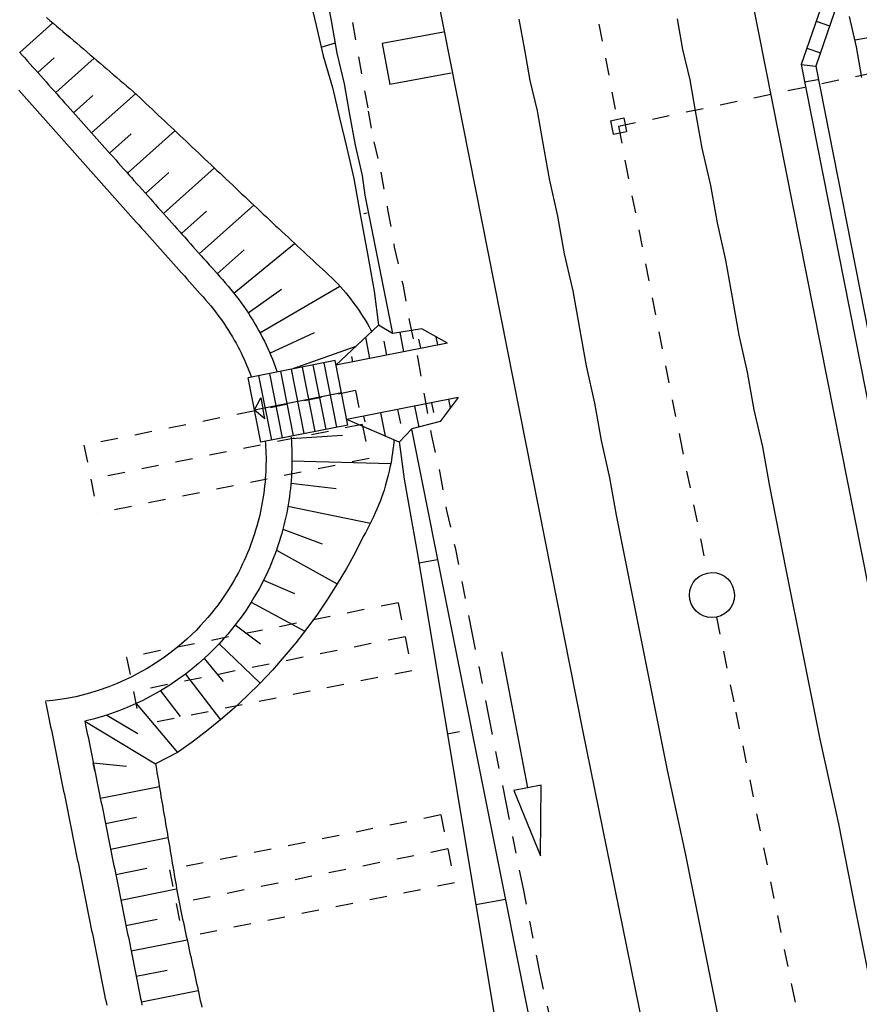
# Model space of a CAD drawing. Extents: x 447827 to 448299, y 438389 to 439851.
# Tile 41 of 116: x 447997 to 448021, y 439096 to 439124. Entities that reach past the tile are written whole.
import ezdxf

# ---------------------------------------------------------------- set-up
doc = ezdxf.new("R2010")
doc.units = 0
doc.header["$LTSCALE"] = 2
doc.header["$MEASUREMENT"] = 0
for name, pattern in [('ACAD_ISO03W100', [0.5, 0.25, -0.25]), ('ACAD_ISO05W100', [0.5, 0.25, -0.25]), ('ACAD_ISO10W100W', [0.5, 0.25, -0.25]), ('AUSGEZOGEN', [0]), ('PUNKTX2', [0.5, 0.25, -0.25])]:
    doc.linetypes.add(name, pattern=pattern)
for name, color, linetype in [('DB-Bahnachse', 7, 'CONTINUOUS'), ('DB-Boeschungen', 15, 'CONTINUOUS'), ('DB-Gleisachsen', 7, 'CONTINUOUS'), ('DB-HZV-Stützscheiben', 15, 'CONTINUOUS'), ('DB-Ingenieurbauwerke', 15, 'CONTINUOUS'), ('DB-Kabelanlagen', 15, 'CONTINUOUS'), ('DB-Planung_SSF_Zugänglichkeit', 15, 'CONTINUOUS'), ('DB-Tiefenentwässerung', 15, 'CONTINUOUS'), ('DB-Weg-Boeschungen', 15, 'CONTINUOUS'), ('DB-Wege', 15, 'CONTINUOUS'), ('FBRTOP', 250, 'AUSGEZOGEN')]:
    doc.layers.add(name, color=color, linetype=linetype)

msp = doc.modelspace()

# ---------------------------------------------------------------- linework, layer by layer
at = {"layer": 'DB-Bahnachse', "linetype": 'ACAD_ISO10W100W'}
for p, q in [((448012.728, 439127.766), (448014.241, 439119.859)), ((448014.241, 439119.859), (448015.813, 439111.912)), ((448015.813, 439111.912), (448016.614, 439107.987)), ((448016.874, 439106.713), (448017.434, 439103.973)), ((448017.434, 439103.973), (448019.046, 439096.083)), ((448019.046, 439096.083), (448019.055, 439096.038)), ((448019.046, 439096.083), (448020.666, 439088.145))]:
    msp.add_line(p, q, dxfattribs=at)
at = {"layer": 'DB-Bahnachse', "linetype": 'Continuous'}
msp.add_ellipse((448016.744, 439107.35), major_axis=(-0.46, 0.46), ratio=1, start_param=2.557664, end_param=8.840849, dxfattribs=at)
at = {"layer": 'DB-Boeschungen', "linetype": 'Continuous'}
for p, q in [((448005.594, 439124.765), (448005.753, 439123.879)), ((448005.102, 439124.678), (448005.31, 439123.8)), ((448005.753, 439123.879), (448005.911, 439122.993)), ((448020.704, 439124.06), (448020.911, 439123.183)), ((448005.31, 439123.8), (448005.517, 439122.923)), ((448020.876, 439123.38), (448022.156, 439123.609)), ((448005.858, 439123.289), (448005.473, 439123.169)), ((448020.911, 439123.183), (448021.069, 439122.297)), ((448005.517, 439122.923), (448005.782, 439122.006)), ((448005.911, 439122.993), (448006.118, 439122.116)), ((448005.782, 439122.006), (448005.99, 439121.128)), ((448006.118, 439122.116), (448006.276, 439121.23)), ((448005.99, 439121.128), (448006.197, 439120.251)), ((448006.276, 439121.23), (448006.435, 439120.344)), ((448006.197, 439120.251), (448006.405, 439119.374)), ((448006.435, 439120.344), (448006.642, 439119.467)), ((448006.405, 439119.374), (448006.598, 439118.291)), ((448006.642, 439119.467), (448006.719, 439118.897)), ((448006.719, 439118.897), (448007.516, 439114.905)), ((448006.598, 439118.291), (448006.791, 439117.208)), ((448006.786, 439118.375), (448006.688, 439118.358)), ((448006.791, 439117.208), (448006.985, 439116.125)), ((448006.985, 439116.125), (448007.115, 439115.139)), ((448008.067, 439112.143), (448013.69, 439083.978)), ((448007.709, 439111.785), (448007.853, 439110.693)), ((448007.853, 439110.693), (448008.047, 439109.611)), ((448008.047, 439109.611), (448008.24, 439108.528)), ((448008.24, 439108.528), (448012.348, 439083.815)), ((448008.281, 439108.281), (448008.819, 439108.377)), ((448009.101, 439103.348), (448009.449, 439103.411)), ((448009.921, 439098.416), (448010.777, 439098.569))]:
    msp.add_line(p, q, dxfattribs=at)
at = {"layer": 'DB-Gleisachsen', "linetype": 'Continuous'}
for p, q in [((448011.169, 439123.983), (448011.327, 439123.097)), ((448015.739, 439123.987), (448015.897, 439123.101)), ((448011.327, 439123.097), (448011.485, 439122.211)), ((448015.897, 439123.101), (448016.105, 439122.223)), ((448011.485, 439122.211), (448011.693, 439121.334)), ((448016.105, 439122.223), (448016.263, 439121.337)), ((448011.693, 439121.334), (448011.851, 439120.448)), ((448016.263, 439121.337), (448016.456, 439120.255)), ((448011.851, 439120.448), (448012.044, 439119.365)), ((448016.456, 439120.255), (448016.699, 439119.18)), ((448012.044, 439119.365), (448012.287, 439118.291)), ((448016.699, 439119.18), (448016.892, 439118.098)), ((448012.287, 439118.291), (448012.48, 439117.208)), ((448016.892, 439118.098), (448017.135, 439117.024)), ((448012.48, 439117.208), (448012.723, 439116.134)), ((448017.135, 439117.024), (448017.328, 439115.941)), ((448012.723, 439116.134), (448012.916, 439115.051)), ((448017.328, 439115.941), (448017.522, 439114.858)), ((448012.916, 439115.051), (448013.109, 439113.968)), ((448017.522, 439114.858), (448017.764, 439113.784)), ((448013.109, 439113.968), (448013.352, 439112.894)), ((448017.764, 439113.784), (448017.958, 439112.701)), ((448013.352, 439112.894), (448013.545, 439111.811)), ((448017.958, 439112.701), (448018.2, 439111.627)), ((448013.545, 439111.811), (448013.788, 439110.737)), ((448018.2, 439111.627), (448018.394, 439110.544)), ((448013.788, 439110.737), (448013.981, 439109.654)), ((448018.394, 439110.544), (448018.882, 439108.092)), ((448013.981, 439109.654), (448014.47, 439107.202)), ((448018.882, 439108.092), (448019.371, 439105.639)), ((448014.47, 439107.202), (448014.959, 439104.75)), ((448019.371, 439105.639), (448019.86, 439103.187)), ((448014.959, 439104.75), (448015.447, 439102.298)), ((448019.86, 439103.187), (448020.398, 439100.744)), ((448015.447, 439102.298), (448015.985, 439099.854)), ((448020.398, 439100.744), (448020.886, 439098.291)), ((448015.985, 439099.854), (448016.474, 439097.402)), ((448020.886, 439098.291), (448021.375, 439095.839)), ((448016.474, 439097.402), (448016.963, 439094.95))]:
    msp.add_line(p, q, dxfattribs=at)
at = {"layer": 'DB-HZV-Stützscheiben', "linetype": 'PUNKTX2'}
for p, q in [((448006.448, 439113.254), (447998.605, 439111.675)), ((448006.448, 439113.254), (448006.843, 439111.293)), ((447998.605, 439111.675), (447999, 439109.714)), ((448006.843, 439111.293), (447999, 439109.714)), ((448007.682, 439107.127), (447999.839, 439105.548)), ((448007.682, 439107.127), (448008.076, 439105.166)), ((447999.839, 439105.548), (448000.234, 439103.587)), ((448008.076, 439105.166), (448000.234, 439103.587)), ((448008.915, 439101), (448001.073, 439099.421)), ((448008.915, 439101), (448009.31, 439099.039)), ((448001.073, 439099.421), (448001.467, 439097.46)), ((448009.31, 439099.039), (448001.467, 439097.46))]:
    msp.add_line(p, q, dxfattribs=at)
at = {"layer": 'DB-HZV-Stützscheiben', "linetype": 'ACAD_ISO05W100'}
for p, q in [((448006.645, 439112.274), (447998.803, 439110.695)), ((448007.879, 439106.146), (448000.036, 439104.567)), ((448009.113, 439100.019), (448001.27, 439098.44))]:
    msp.add_line(p, q, dxfattribs=at)
at = {"layer": 'DB-Ingenieurbauwerke', "linetype": 'Continuous'}
for p, q in [((448013.947, 439144.543), (448021.727, 439105.199)), ((448005.205, 439142.871), (448013.001, 439103.446)), ((448008.992, 439123.604), (448007.223, 439123.273)), ((448007.223, 439123.273), (448007.443, 439122.094)), ((448009.212, 439122.424), (448007.443, 439122.094)), ((448013.81, 439121.047), (448014.202, 439121.126)), ((448013.81, 439121.047), (448013.889, 439120.655)), ((448014.202, 439121.126), (448014.281, 439120.734)), ((448013.889, 439120.655), (448014.281, 439120.734)), ((448013.001, 439103.446), (448020.378, 439067.309))]:
    msp.add_line(p, q, dxfattribs=at)
at = {"layer": 'DB-Ingenieurbauwerke', "linetype": 'ACAD_ISO03W100'}
msp.add_line((448014.044, 439120.89), (448022.419, 439122.646), dxfattribs=at)
at = {"layer": 'DB-Kabelanlagen', "linetype": 'Continuous'}
for p, q in [((448019.869, 439124.249), (448019.326, 439122.673)), ((448020.284, 439124.195), (448019.742, 439122.621)), ((448019.756, 439123.921), (448020.143, 439123.788)), ((448019.487, 439123.141), (448019.876, 439123.01)), ((448019.326, 439122.673), (448022.064, 439108.761)), ((448019.326, 439122.673), (448019.742, 439122.621)), ((448019.742, 439122.621), (448022.458, 439108.832)), ((448019.807, 439122.226), (448019.415, 439122.161))]:
    msp.add_line(p, q, dxfattribs=at)
at = {"layer": 'DB-Planung_SSF_Zugänglichkeit', "linetype": 'Continuous'}
for p, q in [((448007.115, 439115.139), (448005.884, 439113.99)), ((448007.513, 439114.905), (448007.115, 439115.139)), ((448006.865, 439114.184), (448006.744, 439114.793)), ((448008.366, 439115.035), (448007.525, 439114.907)), ((448007.846, 439114.378), (448007.735, 439114.939)), ((448009.109, 439114.628), (448008.366, 439115.035)), ((448008.827, 439114.572), (448008.78, 439114.808)), ((448009.109, 439114.628), (448005.884, 439113.99)), ((448007.355, 439114.281), (448007.275, 439114.686)), ((448008.336, 439114.475), (448008.283, 439114.744)), ((448006.374, 439114.087), (448006.344, 439114.239)), ((448005.857, 439114.123), (448003.346, 439113.627)), ((448005.285, 439112.07), (448004.916, 439113.934)), ((448005.599, 439112.132), (448005.23, 439113.996)), ((448005.913, 439112.194), (448005.544, 439114.058)), ((448006.226, 439112.259), (448005.857, 439114.123)), ((448005.884, 439113.99), (448005.884, 439113.99)), ((448004.028, 439111.825), (448003.66, 439113.689)), ((448004.342, 439111.887), (448003.974, 439113.751)), ((448004.656, 439111.949), (448004.288, 439113.813)), ((448004.97, 439112.011), (448004.602, 439113.875)), ((448003.714, 439111.763), (448003.346, 439113.627)), ((448003.529, 439112.698), (448006.041, 439113.195)), ((448003.53, 439112.695), (448003.71, 439113.042)), ((448003.71, 439113.042), (448003.769, 439112.745)), ((448009.419, 439113.058), (448006.194, 439112.42)), ((448008.156, 439112.808), (448008.276, 439112.203)), ((448008.646, 439112.905), (448008.704, 439112.617)), ((448009.419, 439113.058), (448008.894, 439112.362)), ((448009.137, 439113.002), (448009.187, 439112.75)), ((448003.529, 439112.702), (448003.828, 439112.449)), ((448003.828, 439112.449), (448003.769, 439112.745)), ((448006.684, 439112.517), (448006.718, 439112.349)), ((448007.175, 439112.614), (448007.308, 439111.942)), ((448007.665, 439112.711), (448007.747, 439112.301)), ((448006.226, 439112.259), (448003.714, 439111.763)), ((448007.711, 439111.769), (448006.194, 439112.42)), ((448006.194, 439112.42), (448006.194, 439112.42)), ((448008.894, 439112.362), (448008.075, 439112.152)), ((448008.075, 439112.152), (448007.711, 439111.769))]:
    msp.add_line(p, q, dxfattribs=at)
at = {"layer": 'DB-Tiefenentwässerung', "linetype": 'ACAD_ISO03W100'}
for p, q in [((448005.653, 439127.816), (448006.818, 439121.327)), ((448006.818, 439121.327), (448006.976, 439120.441)), ((448006.976, 439120.441), (448007.183, 439119.564)), ((448007.183, 439119.564), (448007.377, 439118.481)), ((448007.377, 439118.481), (448007.57, 439117.398)), ((448007.57, 439117.398), (448007.813, 439116.324)), ((448007.813, 439116.324), (448008.006, 439115.241)), ((448008.006, 439115.241), (448008.249, 439114.167)), ((448008.249, 439114.167), (448008.442, 439113.084)), ((448008.442, 439113.084), (448008.644, 439111.952)), ((448008.644, 439111.952), (448008.887, 439110.878)), ((448008.887, 439110.878), (448009.08, 439109.795)), ((448009.08, 439109.795), (448009.323, 439108.721)), ((448009.323, 439108.721), (448009.811, 439106.269)), ((448009.811, 439106.269), (448010.3, 439103.816)), ((448010.3, 439103.816), (448010.789, 439101.364)), ((448010.789, 439101.364), (448011.278, 439098.912)), ((448011.278, 439098.912), (448011.766, 439096.46)), ((448011.766, 439096.46), (448012.304, 439094.016))]:
    msp.add_line(p, q, dxfattribs=at)
at = {"layer": 'DB-Tiefenentwässerung', "linetype": 'Continuous'}
for p, q in [((448010.663, 439105.712), (448011.416, 439101.783)), ((448011.416, 439101.783), (448011.023, 439101.708)), ((448011.023, 439101.708), (448011.793, 439099.819)), ((448011.809, 439101.858), (448011.416, 439101.783)), ((448011.793, 439099.819), (448011.809, 439101.858))]:
    msp.add_line(p, q, dxfattribs=at)
at = {"layer": 'DB-Weg-Boeschungen', "linetype": 'Continuous'}
for p, q in [((447996.753, 439123.018), (447997.704, 439123.876)), ((447997.526, 439124.027), (447997.623, 439123.945)), ((447997.623, 439123.945), (447997.72, 439123.862)), ((447997.72, 439123.862), (447997.816, 439123.78)), ((447997.816, 439123.78), (447997.913, 439123.697)), ((447997.913, 439123.697), (447998.01, 439123.615)), ((447998.01, 439123.615), (447998.106, 439123.532)), ((447998.106, 439123.532), (447998.203, 439123.45)), ((447998.203, 439123.45), (447998.3, 439123.367)), ((447998.3, 439123.367), (447998.396, 439123.284)), ((447998.396, 439123.284), (447998.493, 439123.202)), ((447998.493, 439123.202), (447998.59, 439123.119)), ((447998.59, 439123.119), (447998.686, 439123.037)), ((447998.686, 439123.037), (447998.783, 439122.954)), ((447997.272, 439122.436), (447997.749, 439122.866)), ((447997.789, 439121.857), (447998.902, 439122.853)), ((447998.783, 439122.954), (447998.879, 439122.872)), ((447998.879, 439122.872), (447998.976, 439122.789)), ((447998.976, 439122.789), (447999.073, 439122.707)), ((447999.073, 439122.707), (447999.169, 439122.624)), ((447999.169, 439122.624), (447999.266, 439122.542)), ((447999.266, 439122.542), (447999.363, 439122.459)), ((447999.363, 439122.459), (447999.459, 439122.376)), ((447999.459, 439122.376), (447999.556, 439122.294)), ((447999.556, 439122.294), (447999.652, 439122.211)), ((447999.652, 439122.211), (447999.749, 439122.129)), ((447999.749, 439122.129), (447999.846, 439122.046)), ((447999.846, 439122.046), (447999.942, 439121.964)), ((447999.942, 439121.964), (448000.039, 439121.881)), ((448000.039, 439121.881), (448000.13, 439121.797)), ((447998.307, 439121.277), (447998.866, 439121.774)), ((447998.826, 439120.695), (448000.099, 439121.827)), ((448000.13, 439121.797), (448000.219, 439121.713)), ((448000.219, 439121.713), (448000.308, 439121.629)), ((448000.308, 439121.629), (448000.397, 439121.545)), ((448000.397, 439121.545), (448000.486, 439121.461)), ((448000.486, 439121.461), (448000.575, 439121.377)), ((448000.575, 439121.377), (448000.665, 439121.293)), ((448000.665, 439121.293), (448000.754, 439121.209)), ((448000.754, 439121.209), (448000.843, 439121.125)), ((448000.843, 439121.125), (448000.932, 439121.041)), ((448000.932, 439121.041), (448001.021, 439120.957)), ((447999.867, 439119.528), (448001.232, 439120.758)), ((448001.021, 439120.957), (448001.111, 439120.873)), ((448001.111, 439120.873), (448001.2, 439120.789)), ((448001.2, 439120.789), (448001.289, 439120.705)), ((447999.346, 439120.112), (447999.967, 439120.668)), ((448001.289, 439120.705), (448001.378, 439120.621)), ((448001.378, 439120.621), (448001.467, 439120.537)), ((448001.467, 439120.537), (448001.556, 439120.453)), ((448001.556, 439120.453), (448001.645, 439120.368)), ((448001.645, 439120.368), (448001.735, 439120.284)), ((448001.735, 439120.284), (448001.824, 439120.2)), ((448001.824, 439120.2), (448001.913, 439120.116)), ((448001.913, 439120.116), (448002.002, 439120.032)), ((448002.002, 439120.032), (448002.091, 439119.948)), ((448002.091, 439119.948), (448002.181, 439119.864)), ((448000.902, 439118.367), (448002.373, 439119.683)), ((448002.181, 439119.864), (448002.27, 439119.78)), ((448002.27, 439119.78), (448002.359, 439119.696)), ((448002.359, 439119.696), (448002.448, 439119.612)), ((448002.448, 439119.612), (448002.537, 439119.528)), ((448000.385, 439118.947), (448001.055, 439119.55)), ((448002.537, 439119.528), (448002.626, 439119.444)), ((448002.626, 439119.444), (448002.716, 439119.36)), ((448002.716, 439119.36), (448002.805, 439119.276)), ((448002.805, 439119.276), (448002.894, 439119.192)), ((448002.894, 439119.192), (448002.983, 439119.108)), ((448002.983, 439119.108), (448003.072, 439119.024)), ((448003.072, 439119.024), (448003.161, 439118.94)), ((448003.161, 439118.94), (448003.251, 439118.855)), ((448003.251, 439118.855), (448003.34, 439118.771)), ((448003.34, 439118.771), (448003.429, 439118.687)), ((448001.938, 439117.207), (448003.513, 439118.608)), ((448003.429, 439118.687), (448003.518, 439118.603)), ((448003.518, 439118.603), (448003.607, 439118.519)), ((448003.607, 439118.519), (448003.697, 439118.435)), ((448001.421, 439117.786), (448002.143, 439118.432)), ((448003.697, 439118.435), (448003.786, 439118.351)), ((448003.786, 439118.351), (448003.875, 439118.267)), ((448003.875, 439118.267), (448003.964, 439118.183)), ((448003.964, 439118.183), (448004.053, 439118.099)), ((448004.053, 439118.099), (448004.142, 439118.015)), ((448004.142, 439118.015), (448004.232, 439117.931)), ((448004.232, 439117.931), (448004.322, 439117.847)), ((448004.322, 439117.847), (448004.413, 439117.763)), ((448004.413, 439117.763), (448004.503, 439117.68)), ((448004.503, 439117.68), (448004.593, 439117.596)), ((448002.938, 439116.068), (448004.691, 439117.504)), ((448004.593, 439117.596), (448004.683, 439117.512)), ((448004.683, 439117.512), (448004.773, 439117.428)), ((448004.773, 439117.428), (448004.864, 439117.344)), ((448004.864, 439117.344), (448004.954, 439117.26)), ((448002.455, 439116.627), (448003.232, 439117.314)), ((448004.954, 439117.26), (448005.044, 439117.176)), ((448005.044, 439117.176), (448005.134, 439117.093)), ((448005.134, 439117.093), (448005.225, 439117.009)), ((448005.225, 439117.009), (448005.316, 439116.925)), ((448005.316, 439116.925), (448005.407, 439116.842)), ((448005.407, 439116.842), (448005.498, 439116.758)), ((448005.498, 439116.758), (448005.589, 439116.674)), ((448005.589, 439116.674), (448005.68, 439116.59)), ((448005.68, 439116.59), (448005.768, 439116.506)), ((448005.768, 439116.506), (448005.854, 439116.421)), ((448003.69, 439114.924), (448005.998, 439116.268)), ((448005.854, 439116.421), (448005.936, 439116.336)), ((448005.936, 439116.336), (448006.015, 439116.25)), ((448006.015, 439116.25), (448006.092, 439116.163)), ((448003.35, 439115.498), (448004.315, 439116.187)), ((448006.092, 439116.163), (448006.166, 439116.076)), ((448006.166, 439116.076), (448006.238, 439115.989)), ((448006.238, 439115.989), (448006.308, 439115.901)), ((448006.308, 439115.901), (448006.376, 439115.812)), ((448006.376, 439115.812), (448006.442, 439115.724)), ((448006.442, 439115.724), (448006.505, 439115.635)), ((448006.505, 439115.635), (448006.567, 439115.545)), ((448006.567, 439115.545), (448006.626, 439115.455)), ((448006.626, 439115.455), (448006.684, 439115.364)), ((448006.684, 439115.364), (448006.739, 439115.274)), ((448006.739, 439115.274), (448006.793, 439115.182)), ((448006.793, 439115.182), (448006.845, 439115.091)), ((448006.845, 439115.091), (448006.895, 439114.999)), ((448003.974, 439114.338), (448005.264, 439114.934)), ((448006.895, 439114.999), (448006.918, 439114.955)), ((448004.594, 439113.873), (448006.472, 439114.539)), ((448004.59, 439111.867), (448006.078, 439111.964)), ((448007.543, 439111.661), (448007.532, 439111.557)), ((448007.553, 439111.765), (448007.543, 439111.661)), ((448007.559, 439111.834), (448007.553, 439111.765)), ((448007.518, 439111.452), (448007.503, 439111.347)), ((448007.532, 439111.557), (448007.518, 439111.452)), ((448004.614, 439111.229), (448007.468, 439111.146)), ((448007.466, 439111.136), (448007.445, 439111.029)), ((448007.485, 439111.242), (448007.466, 439111.136)), ((448007.503, 439111.347), (448007.485, 439111.242)), ((448007.396, 439110.815), (448007.368, 439110.708)), ((448007.421, 439110.923), (448007.396, 439110.815)), ((448007.445, 439111.029), (448007.421, 439110.923)), ((448004.585, 439110.577), (448005.892, 439110.423)), ((448007.338, 439110.6), (448007.307, 439110.492)), ((448007.368, 439110.708), (448007.338, 439110.6)), ((448007.236, 439110.273), (448007.198, 439110.164)), ((448007.273, 439110.383), (448007.236, 439110.273)), ((448007.307, 439110.492), (448007.273, 439110.383)), ((448007.113, 439109.943), (448007.067, 439109.831)), ((448007.157, 439110.053), (448007.113, 439109.943)), ((448007.198, 439110.164), (448007.157, 439110.053)), ((448004.499, 439109.922), (448006.878, 439109.422)), ((448007.019, 439109.72), (448006.968, 439109.607)), ((448007.067, 439109.831), (448007.019, 439109.72)), ((448006.857, 439109.381), (448006.798, 439109.267)), ((448006.914, 439109.494), (448006.857, 439109.381)), ((448006.968, 439109.607), (448006.914, 439109.494)), ((448004.351, 439109.251), (448005.488, 439108.832)), ((448006.735, 439109.152), (448006.67, 439109.037)), ((448006.798, 439109.267), (448006.735, 439109.152)), ((448006.67, 439109.037), (448006.435, 439108.574)), ((448004.164, 439108.648), (448005.921, 439107.671)), ((448006.435, 439108.574), (448006.185, 439108.118)), ((448006.185, 439108.118), (448005.921, 439107.671)), ((448003.795, 439107.784), (448004.689, 439107.391)), ((448005.921, 439107.671), (448005.643, 439107.232)), ((448003.438, 439107.147), (448004.986, 439106.307)), ((448005.643, 439107.232), (448005.351, 439106.802)), ((448005.351, 439106.802), (448005.045, 439106.382)), ((448002.978, 439106.49), (448003.703, 439105.942)), ((448005.045, 439106.382), (448004.725, 439105.973)), ((448004.725, 439105.973), (448004.393, 439105.573)), ((448002.51, 439105.944), (448003.691, 439104.807)), ((448002.077, 439105.518), (448002.631, 439104.854)), ((448004.393, 439105.573), (448004.048, 439105.185)), ((448004.048, 439105.185), (448003.691, 439104.807)), ((448001.537, 439105.07), (448002.549, 439103.747)), ((448000.813, 439104.585), (448001.383, 439103.841)), ((448003.691, 439104.807), (448003.322, 439104.442)), ((448003.322, 439104.442), (448002.941, 439104.088)), ((448000.115, 439104.22), (448001.31, 439102.802)), ((448002.941, 439104.088), (448002.549, 439103.747)), ((447998.632, 439103.708), (448000.672, 439102.48)), ((447999.266, 439103.884), (448000.162, 439103.351)), ((448002.549, 439103.747), (448002.146, 439103.419)), ((448002.146, 439103.419), (448001.733, 439103.104)), ((448001.733, 439103.104), (448001.31, 439102.802)), ((448001.31, 439102.802), (448000.672, 439102.48)), ((447998.874, 439102.506), (447999.832, 439102.405)), ((448000.672, 439102.48), (448000.698, 439102.327)), ((448000.698, 439102.327), (448000.715, 439102.228)), ((448000.715, 439102.228), (448000.731, 439102.129)), ((448000.731, 439102.129), (448000.748, 439102.031)), ((448000.748, 439102.031), (448000.765, 439101.932)), ((447999.079, 439101.485), (448000.783, 439101.826)), ((448000.765, 439101.932), (448000.781, 439101.833)), ((448000.781, 439101.833), (448000.798, 439101.735)), ((448000.798, 439101.735), (448000.815, 439101.636)), ((448000.815, 439101.636), (448000.831, 439101.537)), ((448000.831, 439101.537), (448000.848, 439101.439)), ((448000.848, 439101.439), (448000.865, 439101.34)), ((448000.865, 439101.34), (448000.881, 439101.241)), ((448000.881, 439101.241), (448000.898, 439101.143)), ((448000.898, 439101.143), (448000.915, 439101.044)), ((447999.227, 439100.754), (448000.127, 439100.934)), ((448000.915, 439101.044), (448000.932, 439100.945)), ((448000.932, 439100.945), (448000.948, 439100.847)), ((448000.948, 439100.847), (448000.965, 439100.748)), ((448000.965, 439100.748), (448000.982, 439100.649)), ((448000.982, 439100.649), (448000.998, 439100.551)), ((447999.375, 439100.014), (448001.033, 439100.346)), ((448000.998, 439100.551), (448001.015, 439100.452)), ((448001.015, 439100.452), (448001.032, 439100.354)), ((448001.032, 439100.354), (448001.048, 439100.255)), ((448001.048, 439100.255), (448001.065, 439100.156)), ((448001.065, 439100.156), (448001.082, 439100.058)), ((448001.082, 439100.058), (448001.098, 439099.959)), ((448001.098, 439099.959), (448001.115, 439099.86)), ((448001.115, 439099.86), (448001.132, 439099.762)), ((448001.132, 439099.762), (448001.148, 439099.663)), ((447999.523, 439099.283), (448000.421, 439099.463)), ((448001.148, 439099.663), (448001.165, 439099.564)), ((448001.165, 439099.564), (448001.182, 439099.466)), ((448001.182, 439099.466), (448001.198, 439099.367)), ((448001.198, 439099.367), (448001.215, 439099.268)), ((448001.215, 439099.268), (448001.232, 439099.17)), ((448001.232, 439099.17), (448001.248, 439099.071)), ((447999.672, 439098.544), (448001.283, 439098.866)), ((448001.248, 439099.071), (448001.265, 439098.972)), ((448001.265, 439098.972), (448001.282, 439098.874)), ((448001.282, 439098.874), (448001.298, 439098.775)), ((448001.298, 439098.775), (448001.315, 439098.677)), ((448001.315, 439098.677), (448001.332, 439098.578)), ((448001.332, 439098.578), (448001.351, 439098.48)), ((448001.351, 439098.48), (448001.371, 439098.382)), ((448001.371, 439098.382), (448001.392, 439098.284)), ((448001.392, 439098.284), (448001.413, 439098.186)), ((448001.413, 439098.186), (448001.434, 439098.089)), ((448001.434, 439098.089), (448001.456, 439097.991)), ((447999.819, 439097.813), (448000.716, 439097.992)), ((448001.456, 439097.991), (448001.477, 439097.893)), ((448001.477, 439097.893), (448001.498, 439097.795)), ((448001.498, 439097.795), (448001.52, 439097.698)), ((448001.52, 439097.698), (448001.541, 439097.6)), ((448001.541, 439097.6), (448001.562, 439097.502)), ((448001.562, 439097.502), (448001.583, 439097.404)), ((447999.968, 439097.073), (448001.585, 439097.397)), ((448001.583, 439097.404), (448001.605, 439097.307)), ((448001.605, 439097.307), (448001.626, 439097.209)), ((448001.626, 439097.209), (448001.647, 439097.111)), ((448001.647, 439097.111), (448001.668, 439097.014)), ((448001.668, 439097.014), (448001.69, 439096.916)), ((448001.69, 439096.916), (448001.711, 439096.818)), ((448001.711, 439096.818), (448001.732, 439096.72)), ((448001.732, 439096.72), (448001.753, 439096.623)), ((448001.753, 439096.623), (448001.775, 439096.525)), ((448000.115, 439096.342), (448001.01, 439096.521)), ((448001.775, 439096.525), (448001.796, 439096.427)), ((448001.796, 439096.427), (448001.817, 439096.329)), ((448001.817, 439096.329), (448001.839, 439096.232)), ((448001.839, 439096.232), (448001.86, 439096.134)), ((448001.86, 439096.134), (448001.881, 439096.036)), ((448001.881, 439096.036), (448001.902, 439095.939)), ((448000.264, 439095.603), (448001.904, 439095.931)), ((448001.902, 439095.939), (448001.924, 439095.841)), ((448001.924, 439095.841), (448001.945, 439095.743)), ((448001.945, 439095.743), (448001.966, 439095.645)), ((448001.966, 439095.645), (448001.987, 439095.548)), ((448001.987, 439095.548), (448002.009, 439095.45))]:
    msp.add_line(p, q, dxfattribs=at)
at = {"layer": 'DB-Wege', "linetype": 'Continuous'}
for p, q in [((447996.745, 439123.027), (447996.82, 439122.944)), ((447996.82, 439122.944), (447996.896, 439122.859)), ((447996.896, 439122.859), (447996.974, 439122.771)), ((447996.974, 439122.771), (447997.052, 439122.684)), ((447997.052, 439122.684), (447997.128, 439122.598)), ((447997.128, 439122.598), (447997.204, 439122.514)), ((447997.204, 439122.514), (447997.281, 439122.427)), ((447997.281, 439122.427), (447997.356, 439122.342)), ((447997.356, 439122.342), (447997.433, 439122.256)), ((447997.433, 439122.256), (447997.511, 439122.168)), ((447997.511, 439122.168), (447997.584, 439122.087)), ((447996.721, 439121.927), (447996.799, 439121.841)), ((447997.584, 439122.087), (447997.669, 439121.991)), ((447997.669, 439121.991), (447997.745, 439121.907)), ((447997.745, 439121.907), (447997.822, 439121.82)), ((447996.799, 439121.841), (447996.876, 439121.754)), ((447996.876, 439121.754), (447996.953, 439121.668)), ((447996.953, 439121.668), (447997.03, 439121.581)), ((447997.822, 439121.82), (447997.902, 439121.73)), ((447997.902, 439121.73), (447997.978, 439121.646)), ((447997.978, 439121.646), (447998.048, 439121.567)), ((447997.03, 439121.581), (447997.107, 439121.495)), ((447997.107, 439121.495), (447997.184, 439121.408)), ((447997.184, 439121.408), (447997.261, 439121.322)), ((447997.261, 439121.322), (447997.339, 439121.235)), ((447998.048, 439121.567), (447998.129, 439121.476)), ((447998.129, 439121.476), (447998.208, 439121.388)), ((447998.208, 439121.388), (447998.285, 439121.302)), ((447997.339, 439121.235), (447997.416, 439121.149)), ((447997.416, 439121.149), (447997.493, 439121.062)), ((447997.493, 439121.062), (447997.57, 439120.976)), ((447998.285, 439121.302), (447998.361, 439121.216)), ((447998.361, 439121.216), (447998.437, 439121.131)), ((447998.437, 439121.131), (447998.518, 439121.04)), ((447998.518, 439121.04), (447998.594, 439120.955)), ((447997.57, 439120.976), (447997.647, 439120.89)), ((447997.647, 439120.89), (447997.724, 439120.803)), ((447997.724, 439120.803), (447997.801, 439120.717)), ((447998.594, 439120.955), (447998.67, 439120.87)), ((447998.67, 439120.87), (447998.746, 439120.784)), ((447998.746, 439120.784), (447998.822, 439120.699)), ((447997.801, 439120.717), (447997.879, 439120.63)), ((447997.879, 439120.63), (447997.956, 439120.544)), ((447997.956, 439120.544), (447998.033, 439120.457)), ((447998.822, 439120.699), (447998.9, 439120.612)), ((447998.9, 439120.612), (447998.977, 439120.526)), ((447998.977, 439120.526), (447999.053, 439120.441)), ((447998.033, 439120.457), (447998.11, 439120.371)), ((447998.11, 439120.371), (447998.187, 439120.284)), ((447998.187, 439120.284), (447998.264, 439120.198)), ((447998.264, 439120.198), (447998.342, 439120.111)), ((447999.053, 439120.441), (447999.136, 439120.348)), ((447999.136, 439120.348), (447999.211, 439120.263)), ((447999.211, 439120.263), (447999.287, 439120.178)), ((447999.287, 439120.178), (447999.363, 439120.093)), ((447998.342, 439120.111), (447998.419, 439120.025)), ((447998.419, 439120.025), (447998.496, 439119.938)), ((447998.496, 439119.938), (447998.573, 439119.852)), ((447999.363, 439120.093), (447999.437, 439120.01)), ((447999.437, 439120.01), (447999.522, 439119.915)), ((447999.522, 439119.915), (447999.597, 439119.831)), ((447998.573, 439119.852), (447998.65, 439119.765)), ((447998.65, 439119.765), (447998.727, 439119.679)), ((447998.727, 439119.679), (447998.804, 439119.592)), ((447999.597, 439119.831), (447999.673, 439119.745)), ((447999.673, 439119.745), (447999.752, 439119.657)), ((447999.752, 439119.657), (447999.83, 439119.569)), ((447998.804, 439119.592), (447998.882, 439119.506)), ((447998.882, 439119.506), (447998.959, 439119.419)), ((447998.959, 439119.419), (447999.036, 439119.333)), ((447999.036, 439119.333), (447999.113, 439119.247)), ((447999.83, 439119.569), (447999.906, 439119.484)), ((447999.906, 439119.484), (447999.979, 439119.403)), ((447999.979, 439119.403), (448000.051, 439119.322)), ((448000.051, 439119.322), (448000.136, 439119.226)), ((447999.113, 439119.247), (447999.19, 439119.16)), ((447999.19, 439119.16), (447999.267, 439119.074)), ((447999.267, 439119.074), (447999.344, 439118.987)), ((448000.136, 439119.226), (448000.211, 439119.143)), ((448000.211, 439119.143), (448000.284, 439119.06)), ((448000.284, 439119.06), (448000.369, 439118.966)), ((447999.344, 439118.987), (447999.422, 439118.901)), ((447999.422, 439118.901), (447999.499, 439118.814)), ((447999.499, 439118.814), (447999.576, 439118.728)), ((448000.369, 439118.966), (448000.447, 439118.878)), ((448000.447, 439118.878), (448000.524, 439118.792)), ((448000.524, 439118.792), (448000.597, 439118.71)), ((447999.576, 439118.728), (447999.653, 439118.641)), ((447999.653, 439118.641), (447999.73, 439118.555)), ((447999.73, 439118.555), (447999.807, 439118.468)), ((447999.807, 439118.468), (447999.884, 439118.382)), ((448000.597, 439118.71), (448000.67, 439118.628)), ((448000.67, 439118.628), (448000.754, 439118.533)), ((448000.754, 439118.533), (448000.828, 439118.45)), ((447999.884, 439118.382), (447999.962, 439118.295)), ((447999.962, 439118.295), (448000.039, 439118.209)), ((448000.039, 439118.209), (448000.116, 439118.122)), ((448000.828, 439118.45), (448000.9, 439118.37)), ((448000.9, 439118.37), (448000.991, 439118.268)), ((448000.991, 439118.268), (448001.068, 439118.182)), ((448000.116, 439118.122), (448000.193, 439118.036)), ((448000.193, 439118.036), (448000.27, 439117.949)), ((448000.27, 439117.949), (448000.347, 439117.863)), ((448001.068, 439118.182), (448001.145, 439118.095)), ((448001.145, 439118.095), (448001.217, 439118.015)), ((448001.217, 439118.015), (448001.285, 439117.938)), ((448001.285, 439117.938), (448001.371, 439117.843)), ((448000.347, 439117.863), (448000.425, 439117.776)), ((448000.425, 439117.776), (448000.502, 439117.69)), ((448000.502, 439117.69), (448000.579, 439117.604)), ((448001.371, 439117.843), (448001.445, 439117.76)), ((448001.445, 439117.76), (448001.515, 439117.681)), ((448001.515, 439117.681), (448001.606, 439117.579)), ((448000.579, 439117.604), (448000.656, 439117.517)), ((448000.656, 439117.517), (448000.733, 439117.431)), ((448000.733, 439117.431), (448000.81, 439117.344)), ((448000.81, 439117.344), (448000.887, 439117.258)), ((448001.606, 439117.579), (448001.681, 439117.495)), ((448001.681, 439117.495), (448001.755, 439117.411)), ((448001.755, 439117.411), (448001.832, 439117.325)), ((448000.887, 439117.258), (448000.965, 439117.171)), ((448000.965, 439117.171), (448001.042, 439117.085)), ((448001.042, 439117.085), (448001.119, 439116.998)), ((448001.832, 439117.325), (448001.907, 439117.242)), ((448001.907, 439117.242), (448001.989, 439117.15)), ((448001.989, 439117.15), (448002.062, 439117.068)), ((448002.062, 439117.068), (448002.134, 439116.987)), ((448001.119, 439116.998), (448001.196, 439116.912)), ((448001.196, 439116.912), (448001.273, 439116.825)), ((448001.273, 439116.825), (448001.35, 439116.739)), ((448002.134, 439116.987), (448002.222, 439116.889)), ((448002.222, 439116.889), (448002.297, 439116.804)), ((448002.297, 439116.804), (448002.374, 439116.718)), ((448001.35, 439116.739), (448001.427, 439116.652)), ((448001.427, 439116.652), (448001.505, 439116.566)), ((448001.505, 439116.566), (448001.582, 439116.479)), ((448001.582, 439116.479), (448001.659, 439116.393)), ((448002.374, 439116.718), (448002.451, 439116.631)), ((448002.451, 439116.631), (448002.53, 439116.543)), ((448002.53, 439116.543), (448002.605, 439116.459)), ((448001.659, 439116.393), (448001.736, 439116.306)), ((448001.736, 439116.306), (448001.813, 439116.22)), ((448001.813, 439116.22), (448001.89, 439116.133)), ((448002.605, 439116.459), (448002.686, 439116.368)), ((448002.686, 439116.368), (448002.768, 439116.273)), ((448002.768, 439116.273), (448002.849, 439116.176)), ((448001.89, 439116.133), (448001.967, 439116.047)), ((448001.967, 439116.047), (448002.045, 439115.961)), ((448002.045, 439115.961), (448002.121, 439115.874)), ((448002.849, 439116.176), (448002.927, 439116.079)), ((448002.927, 439116.079), (448003.004, 439115.982)), ((448003.004, 439115.982), (448003.078, 439115.884)), ((448002.121, 439115.874), (448002.196, 439115.787)), ((448002.196, 439115.787), (448002.27, 439115.7)), ((448002.27, 439115.7), (448002.341, 439115.612)), ((448003.078, 439115.884), (448003.15, 439115.785)), ((448003.15, 439115.785), (448003.22, 439115.687)), ((448003.22, 439115.687), (448003.288, 439115.587)), ((448002.341, 439115.612), (448002.41, 439115.524)), ((448002.41, 439115.524), (448002.477, 439115.435)), ((448002.477, 439115.435), (448002.542, 439115.347)), ((448002.542, 439115.347), (448002.605, 439115.257)), ((448003.288, 439115.587), (448003.354, 439115.488)), ((448003.354, 439115.488), (448003.419, 439115.388)), ((448003.419, 439115.388), (448003.481, 439115.287)), ((448002.605, 439115.257), (448002.667, 439115.168)), ((448002.667, 439115.168), (448002.726, 439115.078)), ((448002.726, 439115.078), (448002.784, 439114.987)), ((448003.481, 439115.287), (448003.541, 439115.186)), ((448003.541, 439115.186), (448003.6, 439115.085)), ((448003.6, 439115.085), (448003.657, 439114.984)), ((448002.784, 439114.987), (448002.841, 439114.897)), ((448002.841, 439114.897), (448002.895, 439114.806)), ((448002.895, 439114.806), (448002.948, 439114.714)), ((448003.657, 439114.984), (448003.712, 439114.882)), ((448003.712, 439114.882), (448003.765, 439114.78)), ((448003.765, 439114.78), (448003.816, 439114.677)), ((448002.948, 439114.714), (448002.999, 439114.623)), ((448002.999, 439114.623), (448003.049, 439114.531)), ((448003.049, 439114.531), (448003.097, 439114.438)), ((448003.816, 439114.677), (448003.866, 439114.574)), ((448003.866, 439114.574), (448003.914, 439114.471)), ((448003.097, 439114.438), (448003.144, 439114.346)), ((448003.144, 439114.346), (448003.188, 439114.253)), ((448003.188, 439114.253), (448003.232, 439114.159)), ((448003.914, 439114.471), (448003.961, 439114.367)), ((448003.961, 439114.367), (448004.005, 439114.264)), ((448004.005, 439114.264), (448004.048, 439114.159)), ((448003.232, 439114.159), (448003.274, 439114.066)), ((448003.274, 439114.066), (448003.314, 439113.972)), ((448003.314, 439113.972), (448003.353, 439113.878)), ((448004.048, 439114.159), (448004.09, 439114.054)), ((448004.09, 439114.054), (448004.13, 439113.949)), ((448004.13, 439113.949), (448004.168, 439113.845)), ((448003.353, 439113.878), (448003.391, 439113.783)), ((448003.391, 439113.783), (448003.426, 439113.689)), ((448003.426, 439113.689), (448003.442, 439113.646)), ((448004.168, 439113.845), (448004.186, 439113.793)), ((448004.584, 439111.935), (448004.587, 439111.896)), ((448003.844, 439111.788), (448003.848, 439111.733)), ((448003.848, 439111.733), (448003.854, 439111.632)), ((448004.587, 439111.896), (448004.596, 439111.785)), ((448004.596, 439111.785), (448004.603, 439111.673)), ((448004.603, 439111.673), (448004.608, 439111.561)), ((448003.854, 439111.632), (448003.859, 439111.531)), ((448003.859, 439111.531), (448003.862, 439111.43)), ((448003.862, 439111.43), (448003.864, 439111.328)), ((448004.608, 439111.561), (448004.612, 439111.449)), ((448004.612, 439111.449), (448004.614, 439111.337)), ((448003.863, 439111.124), (448003.86, 439111.022)), ((448003.864, 439111.227), (448003.863, 439111.124)), ((448003.864, 439111.328), (448003.864, 439111.227)), ((448004.613, 439111.111), (448004.61, 439110.997)), ((448004.614, 439111.223), (448004.613, 439111.111)), ((448004.614, 439111.337), (448004.614, 439111.223)), ((448003.851, 439110.816), (448003.843, 439110.712)), ((448003.856, 439110.919), (448003.851, 439110.816)), ((448003.86, 439111.022), (448003.856, 439110.919)), ((448004.605, 439110.883), (448004.599, 439110.769)), ((448004.61, 439110.997), (448004.605, 439110.883)), ((448003.835, 439110.609), (448003.824, 439110.504)), ((448003.843, 439110.712), (448003.835, 439110.609)), ((448004.581, 439110.539), (448004.57, 439110.424)), ((448004.591, 439110.654), (448004.581, 439110.539)), ((448004.599, 439110.769), (448004.591, 439110.654)), ((448003.799, 439110.295), (448003.783, 439110.19)), ((448003.812, 439110.4), (448003.799, 439110.295)), ((448003.824, 439110.504), (448003.812, 439110.4)), ((448004.557, 439110.309), (448004.542, 439110.193)), ((448004.57, 439110.424), (448004.557, 439110.309)), ((448003.747, 439109.979), (448003.727, 439109.873)), ((448003.766, 439110.085), (448003.747, 439109.979)), ((448003.783, 439110.19), (448003.766, 439110.085)), ((448004.506, 439109.959), (448004.485, 439109.843)), ((448004.525, 439110.076), (448004.506, 439109.959)), ((448004.542, 439110.193), (448004.525, 439110.076)), ((448003.681, 439109.659), (448003.655, 439109.552)), ((448003.705, 439109.766), (448003.681, 439109.659)), ((448003.727, 439109.873), (448003.705, 439109.766)), ((448004.462, 439109.725), (448004.438, 439109.607)), ((448004.485, 439109.843), (448004.462, 439109.725)), ((448003.627, 439109.445), (448003.597, 439109.337)), ((448003.655, 439109.552), (448003.627, 439109.445)), ((448004.382, 439109.37), (448004.351, 439109.251)), ((448004.411, 439109.489), (448004.382, 439109.37)), ((448004.438, 439109.607), (448004.411, 439109.489)), ((448003.531, 439109.119), (448003.495, 439109.01)), ((448003.565, 439109.228), (448003.531, 439109.119)), ((448003.597, 439109.337), (448003.565, 439109.228)), ((448004.318, 439109.131), (448004.283, 439109.011)), ((448004.351, 439109.251), (448004.318, 439109.131)), ((448003.457, 439108.9), (448003.417, 439108.79)), ((448003.495, 439109.01), (448003.457, 439108.9)), ((448004.246, 439108.891), (448004.206, 439108.77)), ((448004.283, 439109.011), (448004.246, 439108.891)), ((448003.329, 439108.569), (448003.282, 439108.457)), ((448003.374, 439108.68), (448003.329, 439108.569)), ((448003.417, 439108.79), (448003.374, 439108.68)), ((448004.119, 439108.526), (448004.072, 439108.404)), ((448004.164, 439108.648), (448004.119, 439108.526)), ((448004.206, 439108.77), (448004.164, 439108.648)), ((448003.232, 439108.345), (448003.179, 439108.232)), ((448003.282, 439108.457), (448003.232, 439108.345)), ((448004.022, 439108.281), (448003.97, 439108.158)), ((448004.072, 439108.404), (448004.022, 439108.281)), ((448003.066, 439108.006), (448003.005, 439107.891)), ((448003.124, 439108.119), (448003.066, 439108.006)), ((448003.179, 439108.232), (448003.124, 439108.119)), ((448003.914, 439108.033), (448003.856, 439107.909)), ((448003.97, 439108.158), (448003.914, 439108.033)), ((448002.94, 439107.776), (448002.873, 439107.661)), ((448003.005, 439107.891), (448002.94, 439107.776)), ((448003.795, 439107.784), (448003.73, 439107.658)), ((448003.856, 439107.909), (448003.795, 439107.784)), ((448002.727, 439107.427), (448002.648, 439107.309)), ((448002.801, 439107.544), (448002.727, 439107.427)), ((448002.873, 439107.661), (448002.801, 439107.544)), ((448003.591, 439107.404), (448003.516, 439107.276)), ((448003.662, 439107.531), (448003.591, 439107.404)), ((448003.73, 439107.658), (448003.662, 439107.531)), ((448002.565, 439107.191), (448002.478, 439107.071)), ((448002.648, 439107.309), (448002.565, 439107.191)), ((448003.438, 439107.147), (448003.355, 439107.017)), ((448003.516, 439107.276), (448003.438, 439107.147)), ((448002.29, 439106.829), (448002.187, 439106.707)), ((448002.386, 439106.951), (448002.29, 439106.829)), ((448002.478, 439107.071), (448002.386, 439106.951)), ((448003.268, 439106.887), (448003.176, 439106.755)), ((448003.355, 439107.017), (448003.268, 439106.887)), ((448002.079, 439106.583), (448001.964, 439106.458)), ((448002.187, 439106.707), (448002.079, 439106.583)), ((448003.08, 439106.623), (448002.978, 439106.49)), ((448003.176, 439106.755), (448003.08, 439106.623)), ((448001.842, 439106.331), (448001.712, 439106.203)), ((448001.964, 439106.458), (448001.842, 439106.331)), ((448002.871, 439106.355), (448002.757, 439106.219)), ((448002.978, 439106.49), (448002.871, 439106.355)), ((448001.573, 439106.073), (448001.423, 439105.941)), ((448001.712, 439106.203), (448001.573, 439106.073)), ((448002.638, 439106.082), (448002.51, 439105.944)), ((448002.757, 439106.219), (448002.638, 439106.082)), ((448001.261, 439105.806), (448001.085, 439105.669)), ((448001.423, 439105.941), (448001.261, 439105.806)), ((448002.375, 439105.804), (448002.231, 439105.662)), ((448002.51, 439105.944), (448002.375, 439105.804)), ((448000.892, 439105.528), (448000.676, 439105.382)), ((448001.085, 439105.669), (448000.892, 439105.528)), ((448002.077, 439105.518), (448001.911, 439105.371)), ((448002.231, 439105.662), (448002.077, 439105.518)), ((448000.432, 439105.231), (448000.147, 439105.072)), ((448000.676, 439105.382), (448000.432, 439105.231)), ((448001.732, 439105.222), (448001.537, 439105.07)), ((448001.911, 439105.371), (448001.732, 439105.222)), ((447999.796, 439104.899), (447999.565, 439104.793)), ((447999.971, 439104.983), (447999.796, 439104.899)), ((448000.147, 439105.072), (447999.971, 439104.983)), ((448001.322, 439104.914), (448001.084, 439104.752)), ((448001.537, 439105.07), (448001.322, 439104.914)), ((447999.016, 439104.591), (447998.695, 439104.496)), ((447999.329, 439104.702), (447999.016, 439104.591)), ((447999.565, 439104.793), (447999.329, 439104.702)), ((448000.813, 439104.585), (448000.499, 439104.409)), ((448001.084, 439104.752), (448000.813, 439104.585)), ((447997.71, 439104.303), (447997.496, 439104.282)), ((447997.498, 439104.272), (447997.526, 439104.136)), ((447998.041, 439104.352), (447997.71, 439104.303)), ((447998.37, 439104.416), (447998.041, 439104.352)), ((447998.695, 439104.496), (447998.37, 439104.416)), ((448000.302, 439104.31), (448000.115, 439104.22)), ((448000.499, 439104.409), (448000.302, 439104.31)), ((447997.526, 439104.136), (447997.545, 439104.038)), ((447997.545, 439104.038), (447997.565, 439103.94)), ((447999.589, 439103.999), (447999.266, 439103.884)), ((447999.856, 439104.102), (447999.562, 439103.988)), ((448000.115, 439104.22), (447999.856, 439104.102)), ((447997.565, 439103.94), (447997.585, 439103.842)), ((447997.585, 439103.842), (447997.605, 439103.744)), ((447997.605, 439103.744), (447997.624, 439103.646)), ((447998.908, 439103.777), (447998.632, 439103.708)), ((447998.632, 439103.708), (447998.664, 439103.549)), ((447999.266, 439103.884), (447998.908, 439103.777)), ((447997.624, 439103.646), (447997.644, 439103.548)), ((447997.644, 439103.548), (447997.664, 439103.45)), ((447997.664, 439103.45), (447997.683, 439103.352)), ((447998.664, 439103.549), (447998.684, 439103.451)), ((447998.684, 439103.451), (447998.703, 439103.353)), ((447997.683, 439103.352), (447997.703, 439103.254)), ((447997.703, 439103.254), (447997.723, 439103.156)), ((447997.723, 439103.156), (447997.743, 439103.058)), ((447998.703, 439103.353), (447998.723, 439103.255)), ((447998.723, 439103.255), (447998.743, 439103.157)), ((447998.743, 439103.157), (447998.763, 439103.059)), ((447997.743, 439103.058), (447997.762, 439102.96)), ((447997.762, 439102.96), (447997.782, 439102.862)), ((447997.782, 439102.862), (447997.802, 439102.764)), ((447998.763, 439103.059), (447998.782, 439102.961)), ((447998.782, 439102.961), (447998.802, 439102.863)), ((447998.802, 439102.863), (447998.822, 439102.765)), ((447997.802, 439102.764), (447997.822, 439102.665)), ((447997.822, 439102.665), (447997.841, 439102.567)), ((447997.841, 439102.567), (447997.861, 439102.469)), ((447998.822, 439102.765), (447998.841, 439102.667)), ((447998.841, 439102.667), (447998.861, 439102.569)), ((447998.861, 439102.569), (447998.881, 439102.471)), ((447997.861, 439102.469), (447997.881, 439102.371)), ((447997.881, 439102.371), (447997.901, 439102.273)), ((447997.901, 439102.273), (447997.92, 439102.175)), ((447998.874, 439102.506), (447998.96, 439102.079)), ((447998.92, 439102.275), (447998.874, 439102.506)), ((447998.881, 439102.471), (447998.901, 439102.373)), ((447998.901, 439102.373), (447998.92, 439102.275)), ((447997.92, 439102.175), (447997.94, 439102.077)), ((447997.94, 439102.077), (447997.96, 439101.979)), ((447997.96, 439101.979), (447997.98, 439101.881)), ((447998.96, 439102.079), (447998.98, 439101.981)), ((447998.98, 439101.981), (447998.999, 439101.883)), ((447997.98, 439101.881), (447997.999, 439101.783)), ((447997.999, 439101.783), (447998.019, 439101.685)), ((447998.999, 439101.883), (447999.019, 439101.784)), ((447999.019, 439101.784), (447999.039, 439101.686)), ((447998.019, 439101.685), (447998.039, 439101.587)), ((447998.039, 439101.587), (447998.059, 439101.489)), ((447998.059, 439101.489), (447998.078, 439101.391)), ((447999.039, 439101.686), (447999.059, 439101.588)), ((447999.059, 439101.588), (447999.078, 439101.49)), ((447999.078, 439101.49), (447999.098, 439101.392)), ((447998.078, 439101.391), (447998.098, 439101.293)), ((447998.098, 439101.293), (447998.118, 439101.195)), ((447998.118, 439101.195), (447998.137, 439101.097)), ((447999.098, 439101.392), (447999.118, 439101.294)), ((447999.118, 439101.294), (447999.138, 439101.196)), ((447999.138, 439101.196), (447999.157, 439101.098)), ((447998.137, 439101.097), (447998.157, 439100.999)), ((447998.157, 439100.999), (447998.177, 439100.901)), ((447998.177, 439100.901), (447998.197, 439100.803)), ((447999.157, 439101.098), (447999.177, 439101)), ((447999.177, 439101), (447999.197, 439100.902)), ((447999.197, 439100.902), (447999.216, 439100.804)), ((447998.197, 439100.803), (447998.216, 439100.705)), ((447998.216, 439100.705), (447998.236, 439100.607)), ((447998.236, 439100.607), (447998.256, 439100.509)), ((447999.216, 439100.804), (447999.236, 439100.706)), ((447999.236, 439100.706), (447999.256, 439100.608)), ((447999.256, 439100.608), (447999.276, 439100.51)), ((447998.256, 439100.509), (447998.276, 439100.411)), ((447998.276, 439100.411), (447998.295, 439100.313)), ((447998.295, 439100.313), (447998.315, 439100.215)), ((447999.276, 439100.51), (447999.295, 439100.412)), ((447999.295, 439100.412), (447999.315, 439100.314)), ((447999.315, 439100.314), (447999.335, 439100.216)), ((447998.315, 439100.215), (447998.335, 439100.117)), ((447998.335, 439100.117), (447998.355, 439100.019)), ((447998.355, 439100.019), (447998.374, 439099.921)), ((447999.335, 439100.216), (447999.355, 439100.118)), ((447999.355, 439100.118), (447999.374, 439100.02)), ((447999.374, 439100.02), (447999.394, 439099.922)), ((447998.374, 439099.921), (447998.394, 439099.823)), ((447998.394, 439099.823), (447998.414, 439099.724)), ((447998.414, 439099.724), (447998.434, 439099.626)), ((447999.394, 439099.922), (447999.414, 439099.824)), ((447999.414, 439099.824), (447999.434, 439099.726)), ((447999.434, 439099.726), (447999.453, 439099.628)), ((447998.434, 439099.626), (447998.453, 439099.528)), ((447998.453, 439099.528), (447998.473, 439099.43)), ((447998.473, 439099.43), (447998.493, 439099.332)), ((447999.453, 439099.628), (447999.473, 439099.53)), ((447999.473, 439099.53), (447999.493, 439099.432)), ((447999.493, 439099.432), (447999.513, 439099.334)), ((447998.493, 439099.332), (447998.512, 439099.234)), ((447998.512, 439099.234), (447998.532, 439099.136)), ((447998.532, 439099.136), (447998.552, 439099.038)), ((447999.513, 439099.334), (447999.532, 439099.236)), ((447999.532, 439099.236), (447999.552, 439099.138)), ((447999.552, 439099.138), (447999.572, 439099.04)), ((447998.552, 439099.038), (447998.572, 439098.94)), ((447998.572, 439098.94), (447998.591, 439098.842)), ((447999.572, 439099.04), (447999.591, 439098.942)), ((447999.591, 439098.942), (447999.611, 439098.844)), ((447998.591, 439098.842), (447998.611, 439098.744)), ((447998.611, 439098.744), (447998.631, 439098.646)), ((447998.631, 439098.646), (447998.651, 439098.548)), ((447999.611, 439098.844), (447999.631, 439098.745)), ((447999.631, 439098.745), (447999.651, 439098.647)), ((447999.651, 439098.647), (447999.67, 439098.549)), ((447998.651, 439098.548), (447998.67, 439098.45)), ((447998.67, 439098.45), (447998.69, 439098.352)), ((447998.69, 439098.352), (447998.71, 439098.254)), ((447999.67, 439098.549), (447999.69, 439098.451)), ((447999.69, 439098.451), (447999.71, 439098.353)), ((447999.71, 439098.353), (447999.73, 439098.255)), ((447998.71, 439098.254), (447998.73, 439098.156)), ((447998.73, 439098.156), (447998.749, 439098.058)), ((447998.749, 439098.058), (447998.769, 439097.96)), ((447999.73, 439098.255), (447999.749, 439098.157)), ((447999.749, 439098.157), (447999.769, 439098.059)), ((447999.769, 439098.059), (447999.789, 439097.961)), ((447998.769, 439097.96), (447998.789, 439097.862)), ((447998.789, 439097.862), (447998.809, 439097.764)), ((447998.809, 439097.764), (447998.828, 439097.666)), ((447999.789, 439097.961), (447999.809, 439097.863)), ((447999.809, 439097.863), (447999.828, 439097.765)), ((447999.828, 439097.765), (447999.848, 439097.667)), ((447998.828, 439097.666), (447998.848, 439097.568)), ((447998.848, 439097.568), (447998.868, 439097.47)), ((447998.868, 439097.47), (447998.887, 439097.372)), ((447999.848, 439097.667), (447999.868, 439097.569)), ((447999.868, 439097.569), (447999.888, 439097.471)), ((447999.888, 439097.471), (447999.907, 439097.373)), ((447998.887, 439097.372), (447998.907, 439097.274)), ((447998.907, 439097.274), (447998.927, 439097.176)), ((447998.927, 439097.176), (447998.947, 439097.078)), ((447999.907, 439097.373), (447999.927, 439097.275)), ((447999.927, 439097.275), (447999.947, 439097.177)), ((447999.947, 439097.177), (447999.966, 439097.079)), ((447998.947, 439097.078), (447998.966, 439096.98)), ((447998.966, 439096.98), (447998.986, 439096.882)), ((447998.986, 439096.882), (447999.006, 439096.784)), ((447999.966, 439097.079), (447999.986, 439096.981)), ((447999.986, 439096.981), (448000.006, 439096.883)), ((448000.006, 439096.883), (448000.026, 439096.785)), ((447999.006, 439096.784), (447999.026, 439096.685)), ((447999.026, 439096.685), (447999.045, 439096.587)), ((447999.045, 439096.587), (447999.065, 439096.489)), ((448000.026, 439096.785), (448000.045, 439096.687)), ((448000.045, 439096.687), (448000.065, 439096.589)), ((448000.065, 439096.589), (448000.085, 439096.491)), ((447999.065, 439096.489), (447999.085, 439096.391)), ((447999.085, 439096.391), (447999.105, 439096.293)), ((447999.105, 439096.293), (447999.124, 439096.195)), ((448000.085, 439096.491), (448000.105, 439096.393)), ((448000.105, 439096.393), (448000.124, 439096.295)), ((448000.124, 439096.295), (448000.144, 439096.197)), ((447999.124, 439096.195), (447999.144, 439096.097)), ((447999.144, 439096.097), (447999.164, 439095.999)), ((448000.144, 439096.197), (448000.164, 439096.099)), ((448000.164, 439096.099), (448000.184, 439096.001)), ((447999.164, 439095.999), (447999.184, 439095.901)), ((447999.184, 439095.901), (447999.203, 439095.803)), ((447999.203, 439095.803), (447999.223, 439095.705)), ((448000.184, 439096.001), (448000.203, 439095.903)), ((448000.203, 439095.903), (448000.223, 439095.804)), ((448000.223, 439095.804), (448000.243, 439095.706)), ((447999.223, 439095.705), (447999.243, 439095.607)), ((447999.243, 439095.607), (447999.262, 439095.509)), ((448000.243, 439095.706), (448000.263, 439095.608)), ((448000.263, 439095.608), (448000.282, 439095.51))]:
    msp.add_line(p, q, dxfattribs=at)
at = {"layer": 'FBRTOP'}
for points in [[(448034.372, 439384.926, -0.000001), (448050.087, 439286.169, -0.000002), (448057.944, 439236.79), (448081.515, 439088.654, 0.000001), (448091.337, 439026.931, -0.000001), (448101.158, 438965.207, -0.000001), (448105.087, 438940.518, 0.000002), (448109.015, 438915.828, 0.000007), (448110.98, 438903.483, -0.000017)], [(448068.197, 439390.308, -0.000001), (448083.912, 439291.551, -0.000002), (448091.769, 439242.172), (448115.34, 439094.036, 0.000001), (448125.161, 439032.313, -0.000001), (448134.983, 438970.589, -0.000001), (448138.911, 438945.9, 0.000002), (448142.84, 438921.21, 0.000007), (448144.804, 438908.866, -0.000017)]]:
    msp.add_lwpolyline(points, format="xyb", dxfattribs=at)

doc.saveas('drawing.dxf')
